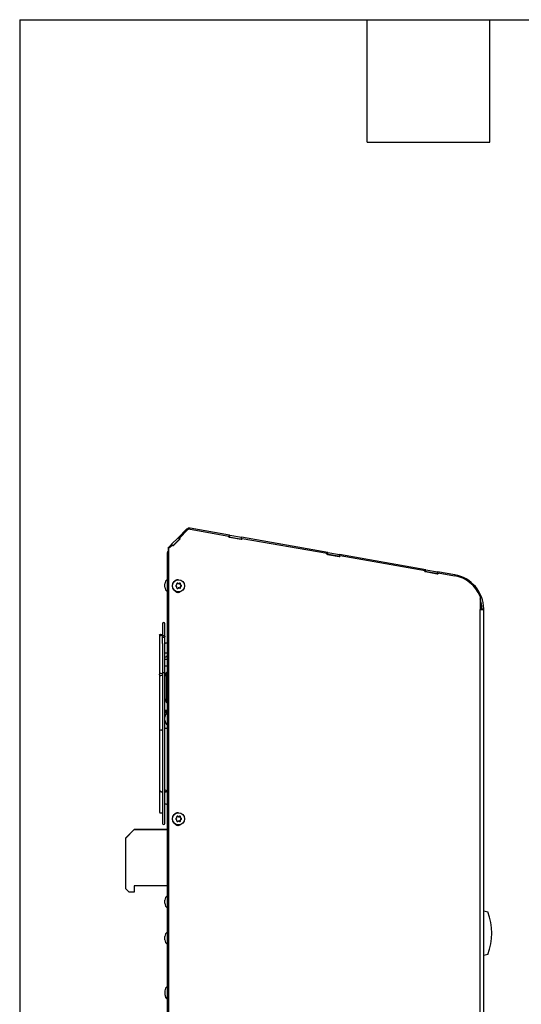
# Model space of a CAD drawing. Header units: inches. Extents: x -1 to 128, y 3 to 101.
# Tile 7 of 17: x -1 to 14, y 72 to 101. Entities that reach past the tile are written whole.
import ezdxf

# ---------------------------------------------------------------- set-up
doc = ezdxf.new("R2010")
doc.units = ezdxf.units.IN
doc.header["$LTSCALE"] = 12
doc.header["$MEASUREMENT"] = 0
doc.linetypes.add('SLD-Solid', pattern=[0])
doc.layers.add('TEXT', color=140, linetype='SLD-Solid', lineweight=25)

msp = doc.modelspace()

# ---------------------------------------------------------------- linework, layer by layer
for p, q in [((3.77127, 85.89207), (3.51332, 85.63411)), ((3.55034, 85.62841), (3.79291, 85.87098)), ((3.55539, 85.62841), (3.79797, 85.87098)), ((3.79291, 85.87098), (3.79797, 85.87098)), ((3.85844, 85.89606), (3.85338, 85.89606)), ((3.87326, 85.89476), (5.04069, 85.68891)), ((5.06034, 85.715), (3.87344, 85.92428)), ((3.31923, 85.44003), (3.51332, 85.63411)), ((3.36072, 85.3995), (3.55433, 85.5931)), ((3.36352, 85.39668), (3.57271, 85.60587)), ((3.36365, 85.39655), (3.57284, 85.60574)), ((3.36617, 85.39401), (3.57789, 85.60574)), ((3.51332, 85.63411), (3.55433, 85.5931)), ((3.57284, 85.60574), (3.55034, 85.62841)), ((3.55034, 85.62841), (3.55539, 85.62841)), ((3.55433, 85.5931), (3.56991, 85.60869)), ((3.57789, 85.60574), (3.55539, 85.62841)), ((3.57284, 85.60574), (3.57789, 85.60574)), ((5.03534, 85.65838), (5.04069, 85.68891)), ((5.42781, 85.58918), (5.03534, 85.65838)), ((5.03571, 85.66045), (5.05034, 85.65787)), ((5.05034, 85.65787), (5.06034, 85.715)), ((5.05034, 85.65787), (5.05345, 85.65732)), ((5.05345, 85.65732), (5.06352, 85.71444)), ((5.05345, 85.65732), (5.40667, 85.59504)), ((5.06034, 85.715), (5.06352, 85.71444)), ((5.06352, 85.71444), (5.41675, 85.65216)), ((5.40667, 85.59504), (5.41675, 85.65216)), ((5.40667, 85.59504), (5.42327, 85.59211)), ((8.00386, 85.19598), (5.41675, 85.65216)), ((5.4281, 85.61971), (5.42291, 85.59004)), ((5.43316, 85.61971), (5.42781, 85.58918)), ((5.4281, 85.61971), (5.43316, 85.61971)), ((5.43316, 85.61971), (7.98421, 85.16989)), ((3.19883, 48.92612), (3.19883, 85.19512)), ((3.19883, 85.19512), (3.22678, 85.19512)), ((3.2249, 85.25806), (3.20561, 85.22918)), ((3.22678, 85.22041), (3.20561, 85.22918)), ((3.2249, 85.25806), (3.22678, 85.25993)), ((3.22678, 85.25618), (3.2249, 85.25806)), ((3.22678, 48.24512), (3.22678, 85.35263)), ((3.22678, 85.35263), (3.23183, 85.35263)), ((3.31799, 85.43879), (3.23183, 85.35263)), ((3.23183, 48.24512), (3.23183, 85.35263)), ((3.23183, 85.35263), (3.23689, 85.35263)), ((3.23693, 85.35267), (3.25829, 85.33131)), ((3.25576, 85.33384), (3.33861, 85.41668)), ((3.25829, 85.33131), (3.34367, 85.41668)), ((3.31799, 85.43879), (3.31923, 85.44003)), ((3.31799, 85.43879), (3.33993, 85.41668)), ((3.31923, 85.44003), (3.34258, 85.41668)), ((3.33861, 85.41668), (3.34367, 85.41668)), ((3.34367, 85.41668), (3.36617, 85.39401)), ((7.97886, 85.13936), (7.98421, 85.16989)), ((7.99386, 85.13885), (8.00386, 85.19598)), ((7.99697, 85.1383), (8.00704, 85.19542)), ((8.00386, 85.19598), (8.00704, 85.19542)), ((8.00704, 85.19542), (8.36026, 85.13313)), ((8.37133, 85.07016), (7.97886, 85.13936)), ((7.97922, 85.14143), (7.99386, 85.13885)), ((7.99386, 85.13885), (7.99697, 85.1383)), ((7.99697, 85.1383), (8.35019, 85.07602)), ((8.35019, 85.07602), (8.36026, 85.13313)), ((8.35019, 85.07602), (8.36679, 85.07309)), ((10.94737, 84.67696), (8.36026, 85.13313)), ((8.37162, 85.10069), (8.36643, 85.07102)), ((8.37667, 85.10069), (8.37133, 85.07016)), ((8.37162, 85.10069), (8.37667, 85.10069)), ((8.37667, 85.10069), (10.92772, 84.65087)), ((10.92238, 84.62034), (10.92772, 84.65087)), ((11.31485, 84.55113), (10.92238, 84.62034)), ((10.92274, 84.62241), (10.93738, 84.61983)), ((10.93738, 84.61983), (10.94737, 84.67696)), ((10.93738, 84.61983), (10.94049, 84.61928)), ((10.94049, 84.61928), (10.95056, 84.6764)), ((10.94049, 84.61928), (11.29371, 84.55699)), ((10.94737, 84.67696), (10.95056, 84.6764)), ((10.95056, 84.6764), (11.30378, 84.61411)), ((11.29371, 84.55699), (11.30378, 84.61411)), ((11.81455, 84.52405), (11.30378, 84.61411)), ((11.31514, 84.58167), (11.30995, 84.552)), ((11.32019, 84.58167), (11.31485, 84.55113)), ((11.31514, 84.58167), (11.32019, 84.58167)), ((11.32019, 84.58167), (11.80818, 84.49562)), ((3.52696, 84.37812), (3.51999, 84.37812)), ((11.29371, 84.55699), (11.31031, 84.55407)), ((3.11883, 84.15772), (3.11883, 84.25172)), ((3.51093, 84.26289), (3.49491, 84.27202)), ((3.50545, 84.27202), (3.49491, 84.27202)), ((3.49599, 84.11787), (3.51187, 84.12723)), ((3.52174, 84.26289), (3.51093, 84.26289)), ((3.52269, 84.12723), (3.51187, 84.12723)), ((3.51999, 84.01212), (3.52696, 84.01212)), ((3.52028, 84.26041), (3.53115, 84.26041)), ((3.53232, 84.12984), (3.52145, 84.12984)), ((3.57436, 84.23764), (3.57423, 84.25613)), ((3.58476, 84.25613), (3.57423, 84.25613)), ((3.58517, 84.23764), (3.57436, 84.23764)), ((3.57507, 84.13487), (3.57494, 84.15336)), ((3.58576, 84.15336), (3.57494, 84.15336)), ((3.58561, 84.13487), (3.57507, 84.13487)), ((3.59995, 84.21212), (3.58394, 84.22126)), ((3.59475, 84.22126), (3.58394, 84.22126)), ((3.58429, 84.16988), (3.60018, 84.17924)), ((3.59511, 84.16988), (3.58429, 84.16988)), ((3.61048, 84.21212), (3.59995, 84.21212)), ((3.61071, 84.17924), (3.60018, 84.17924)), ((12.57789, 83.87594), (12.57789, 83.48212)), ((12.57789, 83.48212), (12.58294, 83.48212)), ((12.58294, 48.24512), (12.58294, 83.48212)), ((12.58294, 83.48212), (12.68883, 83.48212)), ((12.63063, 83.50212), (12.68862, 83.50328)), ((12.68883, 48.24512), (12.68883, 83.48212)), ((3.04383, 83.05512), (3.04383, 82.72285)), ((3.11583, 82.66825), (3.11583, 83.05512)), ((2.95483, 82.71821), (2.95483, 81.54024)), ((3.04383, 82.71356), (3.04383, 82.70271)), ((3.04383, 82.70271), (3.04383, 82.6683)), ((3.04483, 82.45812), (3.04483, 82.66277)), ((3.11583, 81.5746), (3.11583, 82.66825)), ((3.04383, 82.44669), (3.04383, 81.5773)), ((3.19883, 82.31473), (3.19863, 82.31473)), ((3.19863, 82.2842), (3.19883, 82.2842)), ((3.19883, 81.98559), (3.11583, 81.98559)), ((3.11583, 81.78659), (3.19883, 81.78659)), ((2.95483, 81.53075), (2.95483, 79.83756)), ((3.04383, 81.57459), (3.04383, 81.54221)), ((3.04383, 81.51839), (3.04383, 77.05712)), ((3.04483, 81.51949), (3.04483, 81.53075)), ((3.11583, 77.97306), (3.11583, 81.5746)), ((3.16383, 81.59473), (3.11983, 81.48023)), ((3.11983, 80.80323), (3.11983, 81.48023)), ((3.16383, 80.68873), (3.16383, 81.59473)), ((3.19883, 81.59473), (3.16383, 81.59473)), ((3.11983, 80.80323), (3.16383, 80.68873)), ((3.19883, 80.44873), (3.11583, 80.44873)), ((3.16383, 80.68873), (3.19883, 80.68873)), ((3.11583, 80.4182), (3.19883, 80.4182)), ((3.11583, 80.40859), (3.19883, 80.40859)), ((3.19665, 80.39091), (3.11583, 80.39091)), ((3.11583, 80.31447), (3.13136, 80.31447)), ((3.12681, 80.30216), (3.11583, 80.30216)), ((3.11883, 80.15772), (3.11883, 80.25172)), ((3.12334, 80.11959), (3.11583, 80.11959)), ((3.11583, 79.92059), (3.19883, 79.92059)), ((2.95483, 78.30077), (2.95483, 77.39404)), ((3.10863, 77.95284), (3.10863, 77.6816)), ((3.11583, 77.05712), (3.11583, 77.65593)), ((3.51093, 77.26289), (3.49491, 77.27202)), ((3.50545, 77.27202), (3.49491, 77.27202)), ((3.52174, 77.26289), (3.51093, 77.26289)), ((3.52696, 77.37812), (3.51999, 77.37812)), ((3.52028, 77.26041), (3.53115, 77.26041)), ((3.57436, 77.23764), (3.57423, 77.25613)), ((3.58476, 77.25613), (3.57423, 77.25613)), ((3.58517, 77.23764), (3.57436, 77.23764)), ((3.59995, 77.21212), (3.58394, 77.22126)), ((3.59475, 77.22126), (3.58394, 77.22126)), ((3.61048, 77.21212), (3.59995, 77.21212)), ((3.49599, 77.11787), (3.51187, 77.12723)), ((3.52269, 77.12723), (3.51187, 77.12723)), ((3.51999, 77.01212), (3.52696, 77.01212)), ((3.53232, 77.12984), (3.52145, 77.12984)), ((3.57507, 77.13487), (3.57494, 77.15336)), ((3.58576, 77.15336), (3.57494, 77.15336)), ((3.58561, 77.13487), (3.57507, 77.13487)), ((3.58429, 77.16988), (3.60018, 77.17924)), ((3.59511, 77.16988), (3.58429, 77.16988)), ((3.61071, 77.17924), (3.60018, 77.17924)), ((1.94482, 76.62272), (2.19482, 76.87272)), ((1.94482, 75.09305), (1.94482, 76.62272)), ((1.94483, 76.6178), (2.19909, 76.87207)), ((1.94483, 75.09293), (1.94483, 76.6178)), ((3.19883, 76.87272), (2.19482, 76.87272)), ((2.19909, 76.87207), (3.19883, 76.87207)), ((3.19883, 75.18043), (2.19482, 75.18043)), ((2.19482, 75.18043), (2.19482, 74.99293)), ((1.94483, 75.09304), (1.94482, 75.09305)), ((2.04483, 74.99293), (1.94483, 75.09293)), ((2.19482, 74.99293), (2.04483, 74.99293)), ((3.11883, 74.65772), (3.11883, 74.75172)), ((12.68883, 74.43269), (12.80883, 74.40053)), ((3.11883, 73.56422), (3.11883, 73.65822)), ((12.80883, 73.12109), (12.68883, 73.08894)), ((3.11883, 72.02612), (3.11883, 71.93212)), ((3.11883, 71.93212), (3.11883, 71.91313))]:
    msp.add_line(p, q)
for centre, radius, start, end in [((3.8533, 85.81005), 0.116, 80, 135), ((3.28783, 85.19512), 0.089, 157.5, 180), ((3.28221, 84.25172), 0.16338, 120.686059, 180), ((11.63083, 83.48212), 1.058, 1.145992, 80), ((3.28221, 84.15772), 0.16338, 180, 239.313941), ((3.46138, 84.19463), 0.01884, 119.590991, 241.207021), ((3.45894, 84.23654), 0.01866, 299.926488, 1.062021), ((3.45952, 84.15269), 0.01866, 359.739555, 60.870997), ((3.49601, 84.25573), 0.01882, 59.904731, 181.087192), ((3.49685, 84.13403), 0.01882, 179.722499, 300.890746), ((3.53109, 84.27927), 0.01886, 240.286774, 300.517346), ((3.53227, 84.11097), 0.01887, 60.296132, 120.507988), ((3.56575, 84.2559), 0.01901, 0.703456, 119.909789), ((3.56659, 84.13484), 0.01901, 240.908652, 0.083271), ((3.60455, 84.23797), 0.01938, 180.979027, 239.631525), ((3.60514, 84.1533), 0.01938, 121.175202, 179.813307), ((3.60065, 84.19561), 0.01922, 301.576527, 59.221485), ((11.63083, 83.48212), 1, 1.145992, 18.727723), ((11.63083, 83.48212), 1, 0, 1.145992), ((11.63083, 83.48212), 1.058, 0, 1.145992), ((3.07983, 83.05512), 0.036, 0, 180), ((3.28221, 80.25172), 0.16338, 120.686059, 180), ((3.28221, 80.15772), 0.16338, 180, 239.313941), ((3.15363, 77.68084), 0.04504, 177.526118, 2.473882), ((3.46138, 77.19463), 0.01884, 119.590991, 241.207021), ((3.45894, 77.23654), 0.01866, 299.926488, 1.062021), ((3.49601, 77.25573), 0.01882, 59.904731, 181.087192), ((3.53109, 77.27927), 0.01886, 240.286774, 300.517346), ((3.56575, 77.2559), 0.01901, 0.703456, 119.909789), ((3.60455, 77.23797), 0.01938, 180.979027, 239.631525), ((3.60065, 77.19561), 0.01922, 301.576527, 59.221485), ((3.07983, 77.05712), 0.036, 180, 0), ((3.45952, 77.15269), 0.01866, 359.739555, 60.870997), ((3.49685, 77.13403), 0.01882, 179.722499, 300.890746), ((3.53227, 77.11097), 0.01887, 60.296132, 120.507988), ((3.56659, 77.13484), 0.01901, 240.908652, 0.083271), ((3.60514, 77.1533), 0.01938, 121.175202, 179.813307), ((3.28221, 74.75172), 0.16338, 120.686059, 180), ((3.28221, 74.65772), 0.16338, 180, 239.313941), ((11.17995, 73.76081), 1.75, 338.558263, 21.441737), ((3.28221, 73.65822), 0.16338, 120.686059, 180), ((3.28221, 73.56422), 0.16338, 180, 239.313941), ((3.28221, 72.02612), 0.16338, 120.686059, 180), ((3.28221, 71.93212), 0.16338, 180, 239.313941), ((3.28221, 71.91313), 0.16338, 180, 239.313941)]:
    msp.add_arc(centre, radius, start, end)
for centre, major_axis, ratio, start_param, end_param in [((3.85338, 85.81005), (0, -0.08601), 0.9961947, 3.14159265, 3.92508454), ((3.85844, 85.81005), (0, -0.08601), 0.9961947, 2.96771055, 3.92508454), ((3.51999, 84.19512), (0, -0.183), 0.9961947, 3.14159265, 6.28318531), ((11.63083, 83.48212), (0, 1.02901), 0.9961947, 5.10511993, 6.1093032), ((3.51643, 84.09512), (0, 0.1), 0.9961947, 2.27384944, 3.87935415), ((3.47891, 84.24169), (-0.25572, -0.14946), 0.04410444, 1.43995157, 1.50334492), ((3.47956, 84.14818), (-0.25778, 0.14588), 0.04304917, -1.50395302, -1.44055967), ((3.45234, 84.19475), (-0.00208, 0.29618), 0.08715361, -1.42863949, -1.36524614), ((3.45234, 84.19475), (0.00208, -0.29618), 0.08715361, 1.36402296, 1.42741631), ((3.48557, 84.25551), (0, -0.01899), 0.9961947, 2.62498445, 2.87812341), ((3.5327, 84.24207), (-0.25778, 0.14588), 0.04304917, -1.50395302, -1.44055967), ((3.53335, 84.14855), (-0.25572, -0.14946), 0.04410444, 1.43995157, 1.50334492), ((3.52028, 84.27941), (0, 0.019), 0.9961947, 2.62498445, 3.14159265), ((3.52145, 84.11084), (0, -0.019), 0.9961947, 3.14159265, 3.672182), ((3.51138, 84.09512), (0, 0.1), 0.9961947, 3.16696706, 3.8439896), ((3.47891, 84.24169), (0.25572, 0.14946), 0.04410444, -1.35271088, -1.28931753), ((3.47956, 84.14818), (0.25778, -0.14588), 0.04304917, 1.28870944, 1.35210279), ((3.55531, 84.256), (0, -0.01899), 0.9961947, 1.57778689, 2.86193309), ((3.55616, 84.13474), (0, 0.01899), 0.9961947, 3.44235134, 4.71937955), ((3.59328, 84.23778), (0, -0.019), 0.9961947, 4.71937955, 5.7665771), ((3.59387, 84.15349), (0, -0.019), 0.9961947, 3.672182, 4.71937955), ((3.55992, 84.1955), (-0.00208, 0.29618), 0.08715361, -1.42863949, -1.36524614), ((3.55992, 84.1955), (0.00208, -0.29618), 0.08715361, 1.36402296, 1.42741631), ((3.5327, 84.24207), (0.25778, -0.14588), 0.04304917, 1.28870944, 1.35210279), ((3.53335, 84.14855), (0.25572, 0.14946), 0.04410444, -1.35271088, -1.28931754), ((3.59061, 84.19561), (0, -0.01899), 0.9961947, 0.53058934, 2.62498445), ((3.15363, 82.14303), (0.045, 0), 0.71322639, 0, 2.56807955), ((2.99983, 79.82832), (-0.045, 0), 0.71322639, 3.35280353, 6.28318531), ((2.99983, 79.82832), (-0.045, 0), 0.71322639, 0, 0.00033119), ((2.99983, 77.39404), (-0.045, 0), 0.49245344, 0.00049082, 2.93038177), ((3.51999, 77.19512), (0, -0.183), 0.9961947, 3.14159265, 6.28318531), ((3.47891, 77.24169), (-0.25572, -0.14946), 0.04410444, 1.43995157, 1.50334492), ((3.45234, 77.19475), (-0.00208, 0.29618), 0.08715361, -1.42863949, -1.36524614), ((3.48557, 77.25551), (0, -0.01899), 0.9961947, 2.62498445, 2.87812341), ((3.5327, 77.24207), (-0.25778, 0.14588), 0.04304917, -1.50395302, -1.44055967), ((3.52028, 77.27941), (0, 0.019), 0.9961947, 2.62498445, 3.14159265), ((3.47891, 77.24169), (0.25572, 0.14946), 0.04410444, -1.35271088, -1.28931753), ((3.55531, 77.256), (0, -0.01899), 0.9961947, 1.57778689, 2.86193309), ((3.59328, 77.23778), (0, -0.019), 0.9961947, 4.71937955, 5.7665771), ((3.55992, 77.1955), (-0.00208, 0.29618), 0.08715361, -1.42863949, -1.36524614), ((3.5327, 77.24207), (0.25778, -0.14588), 0.04304917, 1.28870944, 1.35210279), ((3.59061, 77.19561), (0, -0.01899), 0.9961947, 0.53058934, 2.62498445), ((3.51643, 77.09512), (0, 0.1), 0.9961947, 2.27384944, 3.87935415), ((3.47956, 77.14818), (-0.25778, 0.14588), 0.04304917, -1.50395302, -1.44055967), ((3.45234, 77.19475), (0.00208, -0.29618), 0.08715361, 1.36402296, 1.42741631), ((3.53335, 77.14855), (-0.25572, -0.14946), 0.04410444, 1.43995157, 1.50334492), ((3.52145, 77.11084), (0, -0.019), 0.9961947, 3.14159265, 3.672182), ((3.51138, 77.09512), (0, 0.1), 0.9961947, 3.1669671, 3.8439896), ((3.47956, 77.14818), (0.25778, -0.14588), 0.04304917, 1.28870944, 1.35210279), ((3.55616, 77.13474), (0, 0.01899), 0.9961947, 3.44235134, 4.71937955), ((3.59387, 77.15349), (0, -0.019), 0.9961947, 3.672182, 4.71937955), ((3.55992, 77.1955), (0.00208, -0.29618), 0.08715361, 1.36402296, 1.42741631), ((3.53335, 77.14855), (0.25572, 0.14946), 0.04410444, -1.35271088, -1.28931754)]:
    msp.add_ellipse(centre, major_axis=major_axis, ratio=ratio, start_param=start_param, end_param=end_param)
for centre, major_axis, ratio in [((3.52696, 84.19512), (0, 0.183), 0.9961947), ((2.99983, 82.71821), (-0.045, 0), 0.49245344), ((2.99983, 81.53075), (-0.045, 0), 0.86164658), ((3.52696, 77.19512), (0, 0.183), 0.9961947)]:
    msp.add_ellipse(centre, major_axis=major_axis, ratio=ratio)
for points, knots in [([(3.101, 82.64293), (3.10481, 82.64534), (3.11133, 82.65149), (3.11631, 82.66325), (3.11575, 82.67578), (3.10972, 82.68716), (3.09914, 82.69568), (3.08562, 82.70003), (3.07121, 82.69953), (3.05813, 82.69428), (3.04835, 82.68508), (3.04335, 82.67332), (3.04391, 82.6608), (3.04993, 82.6494), (3.06051, 82.64088), (3.07402, 82.63652), (3.08842, 82.63705), (3.09717, 82.64052), (3.101, 82.64293)], [0, 0, 0, 0, 0.06253757, 0.12502034, 0.1874754, 0.24992906, 0.31240763, 0.37493808, 0.43748216, 0.49996943, 0.56242616, 0.62487874, 0.68735342, 0.74987706, 0.81242611, 0.87491818, 0.93728931, 1, 1, 1, 1]), ([(3.04435, 82.69667), (3.04422, 82.69775), (3.04394, 82.7001), (3.04377, 82.70357), (3.04396, 82.70618), (3.04437, 82.70755), (3.04473, 82.70757), (3.04483, 82.7068), (3.04483, 82.70624)], [0.625122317, 0.625122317, 0.625122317, 0.625122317, 0.686932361, 0.749389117, 0.811883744, 0.874521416, 0.93709193, 1, 1, 1, 1]), ([(3.04483, 82.45812), (3.04483, 82.45757), (3.04473, 82.45612), (3.04436, 82.45312), (3.04394, 82.44959), (3.04377, 82.44619), (3.04389, 82.4445), (3.04398, 82.44386)], [0, 0, 0, 0, 0.062864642, 0.125128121, 0.187460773, 0.249559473, 0.307735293, 0.307735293, 0.307735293, 0.307735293]), ([(3.19863, 82.4263), (3.19829, 82.43363), (3.1972, 82.44513), (3.18851, 82.46125), (3.17489, 82.47211), (3.16175, 82.47623), (3.15091, 82.47655), (3.14246, 82.47526), (3.13371, 82.47212), (3.12524, 82.46671), (3.1193, 82.46047), (3.11638, 82.45603), (3.1155, 82.45451)], [0, 0, 0, 0, 0.148684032, 0.273640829, 0.370739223, 0.466303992, 0.513909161, 0.561009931, 0.614762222, 0.678523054, 0.751160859, 0.787842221, 0.787842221, 0.787842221, 0.787842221]), ([(3.1169, 82.04549), (3.12589, 82.04857), (3.14297, 82.05636), (3.16528, 82.07195), (3.18325, 82.09178), (3.19604, 82.11638), (3.1978, 82.133), (3.19863, 82.14303)], [0.565526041, 0.565526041, 0.565526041, 0.565526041, 0.647286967, 0.7281101, 0.813862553, 0.904547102, 1, 1, 1, 1]), ([(3.04409, 81.57243), (3.0437, 81.57411), (3.04383, 81.57823), (3.04832, 81.58442), (3.0581, 81.58979), (3.07118, 81.59286), (3.08557, 81.59315), (3.09909, 81.59063), (3.10969, 81.58567), (3.1151, 81.57973), (3.11591, 81.57569), (3.11581, 81.57405)], [0.330831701, 0.330831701, 0.330831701, 0.330831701, 0.374938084, 0.437482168, 0.499969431, 0.562426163, 0.624878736, 0.687353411, 0.749877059, 0.812426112, 0.855098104, 0.855098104, 0.855098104, 0.855098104]), ([(3.04483, 81.51522), (3.04483, 81.51419), (3.04474, 81.51233), (3.04436, 81.51045), (3.04395, 81.50998), (3.04377, 81.51105), (3.04397, 81.51361), (3.04435, 81.51678), (3.04458, 81.51899), (3.04466, 81.51999)], [0, 0, 0, 0, 0.062876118, 0.125145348, 0.18746748, 0.249555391, 0.311867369, 0.37459432, 0.428653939, 0.428653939, 0.428653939, 0.428653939]), ([(2.95483, 79.82832), (2.95483, 79.77614), (2.95483, 79.69546), (2.95483, 79.57369), (2.95483, 79.4773), (2.95483, 79.39818), (2.95483, 79.32874), (2.95483, 79.26071), (2.95483, 79.18191), (2.95483, 79.09231), (2.95483, 78.99229), (2.95483, 78.89479), (2.95483, 78.76334), (2.95483, 78.59356), (2.95483, 78.43003), (2.95483, 78.30942), (2.95482, 78.23475), (2.95485, 78.17654), (2.95481, 78.13424), (2.95499, 78.11221), (2.95503, 78.08846), (2.95864, 78.06021), (2.97617, 78.03279), (3.00166, 78.01113), (3.0234, 77.99973), (3.03834, 77.99477), (3.04335, 77.9934)], [0, 0, 0, 0, 0.074269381, 0.136657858, 0.187165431, 0.225867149, 0.260416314, 0.295915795, 0.332365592, 0.383798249, 0.436198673, 0.488967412, 0.5364465, 0.642016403, 0.754810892, 0.792405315, 0.830977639, 0.871398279, 0.884434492, 0.895260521, 0.903914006, 0.917068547, 0.934884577, 0.945267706, 0.957260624, 0.963132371, 0.963132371, 0.963132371, 0.963132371]), ([(3.04396, 78.16221), (3.04392, 78.16205), (3.04382, 78.16134), (3.04382, 78.15972), (3.04394, 78.15813), (3.04399, 78.15758)], [0.600873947, 0.600873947, 0.600873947, 0.600873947, 0.624437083, 0.686818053, 0.718222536, 0.718222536, 0.718222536, 0.718222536]), ([(3.19863, 77.95284), (3.19831, 77.96023), (3.19737, 77.97214), (3.1893, 77.98915), (3.17816, 77.99914), (3.16764, 78.00386), (3.15939, 78.00575), (3.15104, 78.00604), (3.14241, 78.00473), (3.13357, 78.00152), (3.12512, 77.99603), (3.11774, 77.98804), (3.11009, 77.97361), (3.10911, 77.96216), (3.10863, 77.95284)], [0, 0, 0, 0, 0.13674213, 0.26061605, 0.36613308, 0.41582188, 0.4635052, 0.50906197, 0.55294469, 0.60343946, 0.66524003, 0.73783047, 0.8192793, 1, 1, 1, 1]), ([(3.19863, 77.96922), (3.19758, 77.98064), (3.19532, 78.00018), (3.17872, 78.02846), (3.1542, 78.05105), (3.13133, 78.06271), (3.11802, 78.06748), (3.11603, 78.06814)], [0, 0, 0, 0, 0.106588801, 0.213987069, 0.321988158, 0.43092782, 0.449844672, 0.449844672, 0.449844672, 0.449844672])]:
    msp.add_open_spline(points, degree=3, knots=knots)
at = {"layer": 'TEXT'}
for p, q in [((-1.23908, 101.19662), (127.54934, 101.19662)), ((-1.23908, 101.19662), (-1.23908, 3.07211)), ((9.18665, 97.51695), (9.18665, 101.19662)), ((12.86632, 97.51695), (12.86632, 101.19662)), ((9.18665, 97.51695), (12.86632, 97.51695))]:
    msp.add_line(p, q, dxfattribs=at)

doc.saveas('drawing.dxf')
